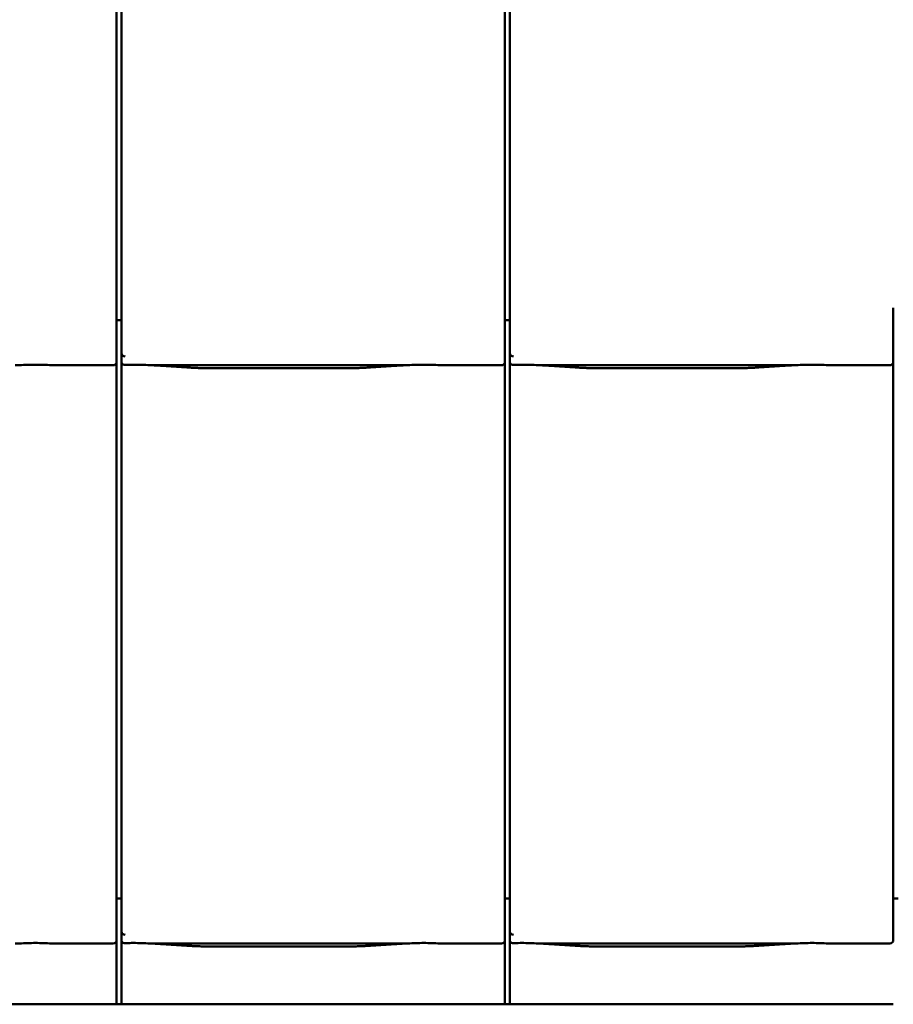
# Model space of a CAD drawing. Header units: millimetres. Extents: x 200 to 13555, y -185 to 8310.
# Tile 15 of 94: x 2845 to 3329, y 5612 to 6157. Entities that reach past the tile are written whole.
import ezdxf

# ---------------------------------------------------------------- set-up
doc = ezdxf.new("R2010")
doc.units = ezdxf.units.MM
doc.header["$LTSCALE"] = 10
doc.layers.add('Sichtbare Kanten(DIN)', color=7, linetype='Continuous', lineweight=50)

msp = doc.modelspace()

# ---------------------------------------------------------------- linework, layer by layer
at = {"layer": 'Sichtbare Kanten(DIN)'}
for p, q in [((2901.72, 6394.09), (2901.72, 5994.09)), ((3116.72, 6394.09), (3116.72, 5994.09)), ((2899.04, 5997.2), (2899.04, 6376.67)), ((3114.04, 5997.2), (3114.04, 6376.67)), ((2899.04, 5997.2), (2899.04, 5972.4)), ((2901.72, 5994.09), (2901.72, 5972.11)), ((3114.04, 5997.2), (3114.04, 5972.4)), ((3116.72, 5994.09), (3116.72, 5972.11)), ((3329.04, 5997.2), (3329.04, 5972.4)), ((2901.72, 5990.38), (2899.04, 5990.38)), ((3116.72, 5990.38), (3114.04, 5990.38)), ((2899.04, 5967.36), (2899.04, 5972.4)), ((2901.72, 5972.11), (2901.72, 5967.36)), ((3114.04, 5967.36), (3114.04, 5972.4)), ((3116.72, 5972.11), (3116.72, 5967.36)), ((3329.04, 5967.36), (3329.04, 5972.4)), ((2899.04, 5677.2), (2899.04, 5967.36)), ((2901.72, 5967.36), (2901.72, 5674.09)), ((3114.04, 5677.2), (3114.04, 5967.36)), ((3116.72, 5967.36), (3116.72, 5674.09)), ((3329.04, 5677.2), (3329.04, 5967.36)), ((2865.24, 5965.34), (2897.04, 5965.34)), ((2919.58, 5965.34), (3057.97, 5965.34)), ((2923.53, 5965.1), (2937.92, 5964.16)), ((2951.37, 5963.74), (3026.18, 5963.74)), ((3039.63, 5964.16), (3054.02, 5965.1)), ((3080.24, 5965.34), (3112.04, 5965.34)), ((3134.58, 5965.34), (3272.97, 5965.34)), ((3138.53, 5965.1), (3152.92, 5964.16)), ((3166.37, 5963.74), (3241.18, 5963.74)), ((3254.63, 5964.16), (3269.02, 5965.1)), ((3295.24, 5965.34), (3327.04, 5965.34)), ((2899.04, 5677.2), (2899.04, 5652.4)), ((2901.72, 5674.09), (2901.72, 5652.11)), ((3114.04, 5677.2), (3114.04, 5652.4)), ((3116.72, 5674.09), (3116.72, 5652.11)), ((3329.04, 5677.2), (3329.04, 5652.4)), ((2901.72, 5670.38), (2899.04, 5670.38)), ((3116.72, 5670.38), (3114.04, 5670.38)), ((3331.72, 5670.38), (3329.04, 5670.38)), ((2899.04, 5647.36), (2899.04, 5652.4)), ((2901.72, 5652.11), (2901.72, 5647.36)), ((3114.04, 5647.36), (3114.04, 5652.4)), ((3116.72, 5652.11), (3116.72, 5647.36)), ((3329.04, 5647.36), (3329.04, 5652.4)), ((2865.24, 5645.34), (2897.04, 5645.34)), ((2899.04, 5611.74), (2899.04, 5647.36)), ((2901.72, 5647.36), (2901.72, 5611.74)), ((2919.58, 5645.34), (3057.97, 5645.34)), ((2923.53, 5645.1), (2937.92, 5644.16)), ((3039.63, 5644.16), (3054.02, 5645.1)), ((3080.24, 5645.34), (3112.04, 5645.34)), ((3114.04, 5611.74), (3114.04, 5647.36)), ((3116.72, 5647.36), (3116.72, 5611.74)), ((3134.58, 5645.34), (3272.97, 5645.34)), ((3138.53, 5645.1), (3152.92, 5644.16)), ((3254.63, 5644.16), (3269.02, 5645.1)), ((3295.24, 5645.34), (3327.04, 5645.34)), ((2951.37, 5643.74), (3026.18, 5643.74)), ((3166.37, 5643.74), (3241.18, 5643.74)), ((2828.3, 5611.74), (2846.75, 5611.74)), ((2846.75, 5611.74), (2851.65, 5611.74)), ((2851.65, 5611.74), (2897.04, 5611.74)), ((2897.04, 5611.74), (2899.04, 5611.74)), ((2899.04, 5611.74), (2901.72, 5611.74)), ((2901.72, 5611.74), (2903.85, 5611.74)), ((2903.85, 5611.74), (2905.84, 5611.74)), ((2905.84, 5611.74), (2913.42, 5611.74)), ((2913.42, 5611.74), (2918.32, 5611.74)), ((2918.32, 5611.74), (2936.77, 5611.74)), ((2959.87, 5611.74), (3020.2, 5611.74)), ((3043.3, 5611.74), (3061.75, 5611.74)), ((3061.75, 5611.74), (3066.65, 5611.74)), ((3066.65, 5611.74), (3112.04, 5611.74)), ((3112.04, 5611.74), (3114.04, 5611.74)), ((3114.04, 5611.74), (3116.72, 5611.74)), ((3116.72, 5611.74), (3118.85, 5611.74)), ((3118.85, 5611.74), (3120.84, 5611.74)), ((3120.84, 5611.74), (3128.42, 5611.74)), ((3128.42, 5611.74), (3133.32, 5611.74)), ((3133.32, 5611.74), (3151.77, 5611.74)), ((3174.87, 5611.74), (3235.2, 5611.74)), ((3258.3, 5611.74), (3276.75, 5611.74)), ((3276.75, 5611.74), (3281.65, 5611.74)), ((3281.65, 5611.74), (3327.04, 5611.74)), ((3327.04, 5611.74), (3329.04, 5611.74))]:
    msp.add_line(p, q, dxfattribs=at)
for centre, major_axis, ratio, start_param, end_param in [((2903.72, 5977.76), (-1.9, -5.99), 0.101889, 5.972814, 5.990966), ((2903.72, 5972.08), (1.97, -0.34), 0.953832, 3.32216, 4.874804), ((3118.72, 5977.76), (-1.9, -5.99), 0.101889, 5.972814, 5.990966), ((3118.72, 5972.08), (1.97, -0.34), 0.953832, 3.32216, 4.874804), ((2897.04, 5967.36), (0, -2.02), 0.992203, 0, 1.570796), ((2903.72, 5967.36), (0, -2.02), 0.992203, 4.712389, 5.523328), ((3112.04, 5967.36), (0, -2.02), 0.992203, 0, 1.570796), ((3118.72, 5967.36), (0, -2.02), 0.992203, 4.712389, 5.523328), ((3327.04, 5967.36), (0, -2.02), 0.992203, 0, 1.570796), ((2903.72, 5657.76), (-1.9, -5.99), 0.101889, 5.972814, 5.990966), ((2903.72, 5652.08), (1.97, -0.34), 0.953832, 3.32216, 4.874804), ((3118.72, 5657.76), (-1.9, -5.99), 0.101889, 5.972814, 5.990966), ((3118.72, 5652.08), (1.97, -0.34), 0.953832, 3.32216, 4.874804), ((2897.04, 5647.36), (0, -2.02), 0.992203, 0, 1.570796), ((2903.72, 5647.36), (0, -2.02), 0.992203, 4.712389, 5.523328), ((3112.04, 5647.36), (0, -2.02), 0.992203, 0, 1.570796), ((3118.72, 5647.36), (0, -2.02), 0.992203, 4.712389, 5.523328), ((3327.04, 5647.36), (0, -2.02), 0.992203, 0, 1.570796)]:
    msp.add_ellipse(centre, major_axis=major_axis, ratio=ratio, start_param=start_param, end_param=end_param, dxfattribs=at)
for points, knots in [([(2865.24, 5965.34), (2864.88, 5965.34), (2864.49, 5965.36), (2863.71, 5965.39), (2863.32, 5965.41), (2861.58, 5965.49), (2860.07, 5965.56), (2857.03, 5965.65), (2855.5, 5965.68), (2852.71, 5965.68), (2851.18, 5965.65), (2848.14, 5965.56), (2846.63, 5965.49), (2844.9, 5965.41), (2844.5, 5965.39), (2843.72, 5965.36), (2843.33, 5965.34), (2842.97, 5965.34)], [1.226544, 1.226544, 1.226544, 1.226544, 1.334775, 1.334775, 1.443007, 1.443007, 1.860908, 1.860908, 2.278809, 2.278809, 2.69671, 2.69671, 3.11461, 3.11461, 3.222842, 3.222842, 3.331074, 3.331074, 3.331074, 3.331074]), ([(2864.48, 5965.36), (2864.46, 5965.36), (2864.44, 5965.36), (2864.4, 5965.36), (2864.39, 5965.36), (2864.35, 5965.36), (2864.33, 5965.36), (2864.3, 5965.36), (2864.28, 5965.37), (2864.24, 5965.37), (2864.22, 5965.37), (2864.2, 5965.37)], [4.37952398, 4.37952398, 4.37952398, 4.37952398, 4.381345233, 4.381345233, 4.383166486, 4.383166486, 4.384987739, 4.384987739, 4.386808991, 4.386808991, 4.388630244, 4.388630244, 4.388630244, 4.388630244]), ([(2902.35, 5965.89), (2902.48, 5965.81), (2902.62, 5965.75), (2902.93, 5965.65), (2903.11, 5965.62), (2903.36, 5965.6), (2903.43, 5965.6), (2903.55, 5965.6), (2903.6, 5965.6), (2903.67, 5965.6), (2903.7, 5965.6), (2903.72, 5965.6)], [-0.5371849, -0.5371849, -0.5371849, -0.5371849, -0.4701715, -0.4701715, -0.3994312, -0.3994312, -0.370279, -0.370279, -0.3542794, -0.3542794, -0.3446725, -0.3446725, -0.3446725, -0.3446725]), ([(2919.58, 5965.34), (2919.22, 5965.34), (2918.83, 5965.36), (2918.05, 5965.39), (2917.65, 5965.41), (2915.92, 5965.49), (2914.41, 5965.56), (2911.37, 5965.65), (2909.84, 5965.68), (2908.44, 5965.68), (2907.05, 5965.68), (2905.52, 5965.65), (2903.91, 5965.61), (2903.82, 5965.6), (2903.72, 5965.6)], [-1.052265, -1.052265, -1.052265, -1.052265, -0.944033, -0.944033, -0.835802, -0.835802, -0.417901, -0.417901, 0, 0, 0, 0.417901, 0.417901, 0.44326, 0.44326, 0.44326, 0.44326]), ([(2918.54, 5965.37), (2918.89, 5965.35), (2919.23, 5965.34), (2919.91, 5965.31), (2920.25, 5965.29), (2920.92, 5965.26), (2921.25, 5965.24), (2921.91, 5965.2), (2922.24, 5965.18), (2922.89, 5965.15), (2923.21, 5965.13), (2923.53, 5965.1)], [1.8945551, 1.8945551, 1.8945551, 1.8945551, 1.9289476, 1.9289476, 1.9633401, 1.9633401, 1.9977326, 1.9977326, 2.0321251, 2.0321251, 2.0665177, 2.0665177, 2.0665177, 2.0665177]), ([(2951.37, 5963.74), (2950.43, 5963.74), (2949.5, 5963.75), (2947.64, 5963.77), (2946.72, 5963.79), (2944.89, 5963.83), (2943.98, 5963.86), (2942.19, 5963.93), (2941.31, 5963.96), (2939.59, 5964.05), (2938.74, 5964.1), (2937.92, 5964.16)], [4.712389, 4.712389, 4.712389, 4.712389, 4.8115332, 4.8115332, 4.9106775, 4.9106775, 5.0098218, 5.0098218, 5.108966, 5.108966, 5.2081103, 5.2081103, 5.2081103, 5.2081103]), ([(3039.63, 5964.16), (3038.81, 5964.1), (3037.96, 5964.05), (3036.24, 5963.96), (3035.36, 5963.93), (3033.57, 5963.86), (3032.66, 5963.83), (3030.83, 5963.79), (3029.91, 5963.77), (3028.05, 5963.75), (3027.12, 5963.74), (3026.18, 5963.74)], [4.2166677, 4.2166677, 4.2166677, 4.2166677, 4.3158119, 4.3158119, 4.4149562, 4.4149562, 4.5141004, 4.5141004, 4.6132447, 4.6132447, 4.712389, 4.712389, 4.712389, 4.712389]), ([(3059.01, 5965.37), (3058.66, 5965.35), (3058.32, 5965.34), (3057.64, 5965.31), (3057.3, 5965.29), (3056.63, 5965.26), (3056.3, 5965.24), (3055.64, 5965.2), (3055.31, 5965.18), (3054.66, 5965.15), (3054.33, 5965.13), (3054.02, 5965.1)], [5.0361477, 5.0361477, 5.0361477, 5.0361477, 5.0705402, 5.0705402, 5.1049328, 5.1049328, 5.1393253, 5.1393253, 5.1737178, 5.1737178, 5.2081103, 5.2081103, 5.2081103, 5.2081103]), ([(3080.24, 5965.34), (3079.88, 5965.34), (3079.49, 5965.36), (3078.71, 5965.39), (3078.32, 5965.41), (3076.58, 5965.49), (3075.07, 5965.56), (3072.03, 5965.65), (3070.5, 5965.68), (3067.71, 5965.68), (3066.18, 5965.65), (3063.14, 5965.56), (3061.63, 5965.49), (3059.9, 5965.41), (3059.5, 5965.39), (3058.72, 5965.36), (3058.33, 5965.34), (3057.97, 5965.34)], [1.226544, 1.226544, 1.226544, 1.226544, 1.334775, 1.334775, 1.443007, 1.443007, 1.860908, 1.860908, 2.278809, 2.278809, 2.69671, 2.69671, 3.11461, 3.11461, 3.222842, 3.222842, 3.331074, 3.331074, 3.331074, 3.331074]), ([(3079.48, 5965.36), (3079.46, 5965.36), (3079.44, 5965.36), (3079.4, 5965.36), (3079.39, 5965.36), (3079.35, 5965.36), (3079.33, 5965.36), (3079.3, 5965.36), (3079.28, 5965.37), (3079.24, 5965.37), (3079.22, 5965.37), (3079.2, 5965.37)], [4.37952398, 4.37952398, 4.37952398, 4.37952398, 4.381345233, 4.381345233, 4.383166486, 4.383166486, 4.384987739, 4.384987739, 4.386808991, 4.386808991, 4.388630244, 4.388630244, 4.388630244, 4.388630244]), ([(3117.35, 5965.89), (3117.48, 5965.81), (3117.62, 5965.75), (3117.93, 5965.65), (3118.11, 5965.62), (3118.36, 5965.6), (3118.43, 5965.6), (3118.55, 5965.6), (3118.6, 5965.6), (3118.67, 5965.6), (3118.7, 5965.6), (3118.72, 5965.6)], [-0.5371849, -0.5371849, -0.5371849, -0.5371849, -0.4701715, -0.4701715, -0.3994312, -0.3994312, -0.370279, -0.370279, -0.3542794, -0.3542794, -0.3446725, -0.3446725, -0.3446725, -0.3446725]), ([(3134.58, 5965.34), (3134.22, 5965.34), (3133.83, 5965.36), (3133.05, 5965.39), (3132.65, 5965.41), (3130.92, 5965.49), (3129.41, 5965.56), (3126.37, 5965.65), (3124.84, 5965.68), (3123.44, 5965.68), (3122.05, 5965.68), (3120.52, 5965.65), (3118.91, 5965.61), (3118.82, 5965.6), (3118.72, 5965.6)], [-1.052265, -1.052265, -1.052265, -1.052265, -0.944033, -0.944033, -0.835802, -0.835802, -0.417901, -0.417901, 0, 0, 0, 0.417901, 0.417901, 0.44326, 0.44326, 0.44326, 0.44326]), ([(3133.54, 5965.37), (3133.89, 5965.35), (3134.23, 5965.34), (3134.91, 5965.31), (3135.25, 5965.29), (3135.92, 5965.26), (3136.25, 5965.24), (3136.91, 5965.2), (3137.24, 5965.18), (3137.89, 5965.15), (3138.21, 5965.13), (3138.53, 5965.1)], [1.8945551, 1.8945551, 1.8945551, 1.8945551, 1.9289476, 1.9289476, 1.9633401, 1.9633401, 1.9977326, 1.9977326, 2.0321251, 2.0321251, 2.0665177, 2.0665177, 2.0665177, 2.0665177]), ([(3166.37, 5963.74), (3165.43, 5963.74), (3164.5, 5963.75), (3162.64, 5963.77), (3161.72, 5963.79), (3159.89, 5963.83), (3158.98, 5963.86), (3157.19, 5963.93), (3156.31, 5963.96), (3154.59, 5964.05), (3153.74, 5964.1), (3152.92, 5964.16)], [4.712389, 4.712389, 4.712389, 4.712389, 4.8115332, 4.8115332, 4.9106775, 4.9106775, 5.0098218, 5.0098218, 5.108966, 5.108966, 5.2081103, 5.2081103, 5.2081103, 5.2081103]), ([(3254.63, 5964.16), (3253.81, 5964.1), (3252.96, 5964.05), (3251.24, 5963.96), (3250.36, 5963.93), (3248.57, 5963.86), (3247.66, 5963.83), (3245.83, 5963.79), (3244.91, 5963.77), (3243.05, 5963.75), (3242.12, 5963.74), (3241.18, 5963.74)], [4.2166677, 4.2166677, 4.2166677, 4.2166677, 4.3158119, 4.3158119, 4.4149562, 4.4149562, 4.5141004, 4.5141004, 4.6132447, 4.6132447, 4.712389, 4.712389, 4.712389, 4.712389]), ([(3274.01, 5965.37), (3273.66, 5965.35), (3273.32, 5965.34), (3272.64, 5965.31), (3272.3, 5965.29), (3271.63, 5965.26), (3271.3, 5965.24), (3270.64, 5965.2), (3270.31, 5965.18), (3269.66, 5965.15), (3269.33, 5965.13), (3269.02, 5965.1)], [5.0361477, 5.0361477, 5.0361477, 5.0361477, 5.0705402, 5.0705402, 5.1049328, 5.1049328, 5.1393253, 5.1393253, 5.1737178, 5.1737178, 5.2081103, 5.2081103, 5.2081103, 5.2081103]), ([(3295.24, 5965.34), (3294.88, 5965.34), (3294.49, 5965.36), (3293.71, 5965.39), (3293.32, 5965.41), (3291.58, 5965.49), (3290.07, 5965.56), (3287.03, 5965.65), (3285.5, 5965.68), (3282.71, 5965.68), (3281.18, 5965.65), (3278.14, 5965.56), (3276.63, 5965.49), (3274.9, 5965.41), (3274.5, 5965.39), (3273.72, 5965.36), (3273.33, 5965.34), (3272.97, 5965.34)], [1.226544, 1.226544, 1.226544, 1.226544, 1.334775, 1.334775, 1.443007, 1.443007, 1.860908, 1.860908, 2.278809, 2.278809, 2.69671, 2.69671, 3.11461, 3.11461, 3.222842, 3.222842, 3.331074, 3.331074, 3.331074, 3.331074]), ([(3294.48, 5965.36), (3294.46, 5965.36), (3294.44, 5965.36), (3294.4, 5965.36), (3294.39, 5965.36), (3294.35, 5965.36), (3294.33, 5965.36), (3294.3, 5965.36), (3294.28, 5965.37), (3294.24, 5965.37), (3294.22, 5965.37), (3294.2, 5965.37)], [4.37952398, 4.37952398, 4.37952398, 4.37952398, 4.381345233, 4.381345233, 4.383166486, 4.383166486, 4.384987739, 4.384987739, 4.386808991, 4.386808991, 4.388630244, 4.388630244, 4.388630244, 4.388630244]), ([(2865.24, 5645.34), (2864.88, 5645.34), (2864.49, 5645.36), (2863.71, 5645.39), (2863.32, 5645.41), (2861.58, 5645.49), (2860.07, 5645.56), (2857.03, 5645.65), (2855.5, 5645.68), (2852.71, 5645.68), (2851.18, 5645.65), (2848.14, 5645.56), (2846.63, 5645.49), (2844.9, 5645.41), (2844.5, 5645.39), (2843.72, 5645.36), (2843.33, 5645.34), (2842.97, 5645.34)], [1.226544, 1.226544, 1.226544, 1.226544, 1.334775, 1.334775, 1.443007, 1.443007, 1.860908, 1.860908, 2.278809, 2.278809, 2.69671, 2.69671, 3.11461, 3.11461, 3.222842, 3.222842, 3.331074, 3.331074, 3.331074, 3.331074]), ([(2864.48, 5645.36), (2864.46, 5645.36), (2864.44, 5645.36), (2864.4, 5645.36), (2864.39, 5645.36), (2864.35, 5645.36), (2864.33, 5645.36), (2864.3, 5645.36), (2864.28, 5645.37), (2864.24, 5645.37), (2864.22, 5645.37), (2864.2, 5645.37)], [4.37952398, 4.37952398, 4.37952398, 4.37952398, 4.381345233, 4.381345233, 4.383166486, 4.383166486, 4.384987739, 4.384987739, 4.386808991, 4.386808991, 4.388630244, 4.388630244, 4.388630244, 4.388630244]), ([(2902.35, 5645.89), (2902.48, 5645.81), (2902.62, 5645.75), (2902.93, 5645.65), (2903.11, 5645.62), (2903.36, 5645.6), (2903.43, 5645.6), (2903.55, 5645.6), (2903.6, 5645.6), (2903.67, 5645.6), (2903.7, 5645.6), (2903.72, 5645.6)], [-0.5371849, -0.5371849, -0.5371849, -0.5371849, -0.4701715, -0.4701715, -0.3994312, -0.3994312, -0.370279, -0.370279, -0.3542794, -0.3542794, -0.3446725, -0.3446725, -0.3446725, -0.3446725]), ([(2919.58, 5645.34), (2919.22, 5645.34), (2918.83, 5645.36), (2918.05, 5645.39), (2917.65, 5645.41), (2915.92, 5645.49), (2914.41, 5645.56), (2911.37, 5645.65), (2909.84, 5645.68), (2908.44, 5645.68), (2907.05, 5645.68), (2905.52, 5645.65), (2903.91, 5645.61), (2903.82, 5645.6), (2903.72, 5645.6)], [-1.052265, -1.052265, -1.052265, -1.052265, -0.944033, -0.944033, -0.835802, -0.835802, -0.417901, -0.417901, 0, 0, 0, 0.417901, 0.417901, 0.44326, 0.44326, 0.44326, 0.44326]), ([(2918.54, 5645.37), (2918.89, 5645.35), (2919.23, 5645.34), (2919.91, 5645.31), (2920.25, 5645.29), (2920.92, 5645.26), (2921.25, 5645.24), (2921.91, 5645.2), (2922.24, 5645.18), (2922.89, 5645.15), (2923.21, 5645.13), (2923.53, 5645.1)], [1.8945551, 1.8945551, 1.8945551, 1.8945551, 1.9289476, 1.9289476, 1.9633401, 1.9633401, 1.9977326, 1.9977326, 2.0321251, 2.0321251, 2.0665177, 2.0665177, 2.0665177, 2.0665177]), ([(3059.01, 5645.37), (3058.66, 5645.35), (3058.32, 5645.34), (3057.64, 5645.31), (3057.3, 5645.29), (3056.63, 5645.26), (3056.3, 5645.24), (3055.64, 5645.2), (3055.31, 5645.18), (3054.66, 5645.15), (3054.33, 5645.13), (3054.02, 5645.1)], [5.0361477, 5.0361477, 5.0361477, 5.0361477, 5.0705402, 5.0705402, 5.1049328, 5.1049328, 5.1393253, 5.1393253, 5.1737178, 5.1737178, 5.2081103, 5.2081103, 5.2081103, 5.2081103]), ([(3080.24, 5645.34), (3079.88, 5645.34), (3079.49, 5645.36), (3078.71, 5645.39), (3078.32, 5645.41), (3076.58, 5645.49), (3075.07, 5645.56), (3072.03, 5645.65), (3070.5, 5645.68), (3067.71, 5645.68), (3066.18, 5645.65), (3063.14, 5645.56), (3061.63, 5645.49), (3059.9, 5645.41), (3059.5, 5645.39), (3058.72, 5645.36), (3058.33, 5645.34), (3057.97, 5645.34)], [1.226544, 1.226544, 1.226544, 1.226544, 1.334775, 1.334775, 1.443007, 1.443007, 1.860908, 1.860908, 2.278809, 2.278809, 2.69671, 2.69671, 3.11461, 3.11461, 3.222842, 3.222842, 3.331074, 3.331074, 3.331074, 3.331074]), ([(3079.48, 5645.36), (3079.46, 5645.36), (3079.44, 5645.36), (3079.4, 5645.36), (3079.39, 5645.36), (3079.35, 5645.36), (3079.33, 5645.36), (3079.3, 5645.36), (3079.28, 5645.37), (3079.24, 5645.37), (3079.22, 5645.37), (3079.2, 5645.37)], [4.37952398, 4.37952398, 4.37952398, 4.37952398, 4.381345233, 4.381345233, 4.383166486, 4.383166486, 4.384987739, 4.384987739, 4.386808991, 4.386808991, 4.388630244, 4.388630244, 4.388630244, 4.388630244]), ([(3117.35, 5645.89), (3117.48, 5645.81), (3117.62, 5645.75), (3117.93, 5645.65), (3118.11, 5645.62), (3118.36, 5645.6), (3118.43, 5645.6), (3118.55, 5645.6), (3118.6, 5645.6), (3118.67, 5645.6), (3118.7, 5645.6), (3118.72, 5645.6)], [-0.5371849, -0.5371849, -0.5371849, -0.5371849, -0.4701715, -0.4701715, -0.3994312, -0.3994312, -0.370279, -0.370279, -0.3542794, -0.3542794, -0.3446725, -0.3446725, -0.3446725, -0.3446725]), ([(3134.58, 5645.34), (3134.22, 5645.34), (3133.83, 5645.36), (3133.05, 5645.39), (3132.65, 5645.41), (3130.92, 5645.49), (3129.41, 5645.56), (3126.37, 5645.65), (3124.84, 5645.68), (3123.44, 5645.68), (3122.05, 5645.68), (3120.52, 5645.65), (3118.91, 5645.61), (3118.82, 5645.6), (3118.72, 5645.6)], [-1.052265, -1.052265, -1.052265, -1.052265, -0.944033, -0.944033, -0.835802, -0.835802, -0.417901, -0.417901, 0, 0, 0, 0.417901, 0.417901, 0.44326, 0.44326, 0.44326, 0.44326]), ([(3133.54, 5645.37), (3133.89, 5645.35), (3134.23, 5645.34), (3134.91, 5645.31), (3135.25, 5645.29), (3135.92, 5645.26), (3136.25, 5645.24), (3136.91, 5645.2), (3137.24, 5645.18), (3137.89, 5645.15), (3138.21, 5645.13), (3138.53, 5645.1)], [1.8945551, 1.8945551, 1.8945551, 1.8945551, 1.9289476, 1.9289476, 1.9633401, 1.9633401, 1.9977326, 1.9977326, 2.0321251, 2.0321251, 2.0665177, 2.0665177, 2.0665177, 2.0665177]), ([(3274.01, 5645.37), (3273.66, 5645.35), (3273.32, 5645.34), (3272.64, 5645.31), (3272.3, 5645.29), (3271.63, 5645.26), (3271.3, 5645.24), (3270.64, 5645.2), (3270.31, 5645.18), (3269.66, 5645.15), (3269.33, 5645.13), (3269.02, 5645.1)], [5.0361477, 5.0361477, 5.0361477, 5.0361477, 5.0705402, 5.0705402, 5.1049328, 5.1049328, 5.1393253, 5.1393253, 5.1737178, 5.1737178, 5.2081103, 5.2081103, 5.2081103, 5.2081103]), ([(3295.24, 5645.34), (3294.88, 5645.34), (3294.49, 5645.36), (3293.71, 5645.39), (3293.32, 5645.41), (3291.58, 5645.49), (3290.07, 5645.56), (3287.03, 5645.65), (3285.5, 5645.68), (3282.71, 5645.68), (3281.18, 5645.65), (3278.14, 5645.56), (3276.63, 5645.49), (3274.9, 5645.41), (3274.5, 5645.39), (3273.72, 5645.36), (3273.33, 5645.34), (3272.97, 5645.34)], [1.226544, 1.226544, 1.226544, 1.226544, 1.334775, 1.334775, 1.443007, 1.443007, 1.860908, 1.860908, 2.278809, 2.278809, 2.69671, 2.69671, 3.11461, 3.11461, 3.222842, 3.222842, 3.331074, 3.331074, 3.331074, 3.331074]), ([(3294.48, 5645.36), (3294.46, 5645.36), (3294.44, 5645.36), (3294.4, 5645.36), (3294.39, 5645.36), (3294.35, 5645.36), (3294.33, 5645.36), (3294.3, 5645.36), (3294.28, 5645.37), (3294.24, 5645.37), (3294.22, 5645.37), (3294.2, 5645.37)], [4.37952398, 4.37952398, 4.37952398, 4.37952398, 4.381345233, 4.381345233, 4.383166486, 4.383166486, 4.384987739, 4.384987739, 4.386808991, 4.386808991, 4.388630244, 4.388630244, 4.388630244, 4.388630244]), ([(2951.37, 5643.74), (2950.43, 5643.74), (2949.5, 5643.75), (2947.64, 5643.77), (2946.72, 5643.79), (2944.89, 5643.83), (2943.98, 5643.86), (2942.19, 5643.93), (2941.31, 5643.96), (2939.59, 5644.05), (2938.74, 5644.1), (2937.92, 5644.16)], [4.712389, 4.712389, 4.712389, 4.712389, 4.8115332, 4.8115332, 4.9106775, 4.9106775, 5.0098218, 5.0098218, 5.108966, 5.108966, 5.2081103, 5.2081103, 5.2081103, 5.2081103]), ([(3039.63, 5644.16), (3038.81, 5644.1), (3037.96, 5644.05), (3036.24, 5643.96), (3035.36, 5643.93), (3033.57, 5643.86), (3032.66, 5643.83), (3030.83, 5643.79), (3029.91, 5643.77), (3028.05, 5643.75), (3027.12, 5643.74), (3026.18, 5643.74)], [4.2166677, 4.2166677, 4.2166677, 4.2166677, 4.3158119, 4.3158119, 4.4149562, 4.4149562, 4.5141004, 4.5141004, 4.6132447, 4.6132447, 4.712389, 4.712389, 4.712389, 4.712389]), ([(3166.37, 5643.74), (3165.43, 5643.74), (3164.5, 5643.75), (3162.64, 5643.77), (3161.72, 5643.79), (3159.89, 5643.83), (3158.98, 5643.86), (3157.19, 5643.93), (3156.31, 5643.96), (3154.59, 5644.05), (3153.74, 5644.1), (3152.92, 5644.16)], [4.712389, 4.712389, 4.712389, 4.712389, 4.8115332, 4.8115332, 4.9106775, 4.9106775, 5.0098218, 5.0098218, 5.108966, 5.108966, 5.2081103, 5.2081103, 5.2081103, 5.2081103]), ([(3254.63, 5644.16), (3253.81, 5644.1), (3252.96, 5644.05), (3251.24, 5643.96), (3250.36, 5643.93), (3248.57, 5643.86), (3247.66, 5643.83), (3245.83, 5643.79), (3244.91, 5643.77), (3243.05, 5643.75), (3242.12, 5643.74), (3241.18, 5643.74)], [4.2166677, 4.2166677, 4.2166677, 4.2166677, 4.3158119, 4.3158119, 4.4149562, 4.4149562, 4.5141004, 4.5141004, 4.6132447, 4.6132447, 4.712389, 4.712389, 4.712389, 4.712389]), ([(2936.77, 5611.74), (2938.32, 5611.74), (2942.51, 5611.74), (2954.12, 5611.74), (2958.42, 5611.74), (2959.87, 5611.74)], [-0.9453184, -0.9453184, -0.9453184, -0.9453184, -0.4371895, -0.4371895, 0, 0, 0, 0]), ([(3020.2, 5611.74), (3021.66, 5611.74), (3025.96, 5611.74), (3037.56, 5611.74), (3041.75, 5611.74), (3043.3, 5611.74)], [-0.9879288, -0.9879288, -0.9879288, -0.9879288, -0.5310263, -0.5310263, 0, 0, 0, 0]), ([(3151.77, 5611.74), (3153.32, 5611.74), (3157.51, 5611.74), (3169.12, 5611.74), (3173.42, 5611.74), (3174.87, 5611.74)], [-0.9453184, -0.9453184, -0.9453184, -0.9453184, -0.4371895, -0.4371895, 0, 0, 0, 0]), ([(3235.2, 5611.74), (3236.66, 5611.74), (3240.96, 5611.74), (3252.56, 5611.74), (3256.75, 5611.74), (3258.3, 5611.74)], [-0.9879288, -0.9879288, -0.9879288, -0.9879288, -0.5310263, -0.5310263, 0, 0, 0, 0])]:
    msp.add_open_spline(points, degree=3, knots=knots, dxfattribs=at)
for points in [[(2864.48, 5965.36), (2864.73, 5965.35), (2864.99, 5965.34), (2865.24, 5965.34)], [(3079.48, 5965.36), (3079.73, 5965.35), (3079.99, 5965.34), (3080.24, 5965.34)], [(3294.48, 5965.36), (3294.73, 5965.35), (3294.99, 5965.34), (3295.24, 5965.34)], [(2864.48, 5645.36), (2864.73, 5645.35), (2864.99, 5645.34), (2865.24, 5645.34)], [(3079.48, 5645.36), (3079.73, 5645.35), (3079.99, 5645.34), (3080.24, 5645.34)], [(3294.48, 5645.36), (3294.73, 5645.35), (3294.99, 5645.34), (3295.24, 5645.34)]]:
    msp.add_open_spline(points, degree=3, dxfattribs=at)

doc.saveas('drawing.dxf')
